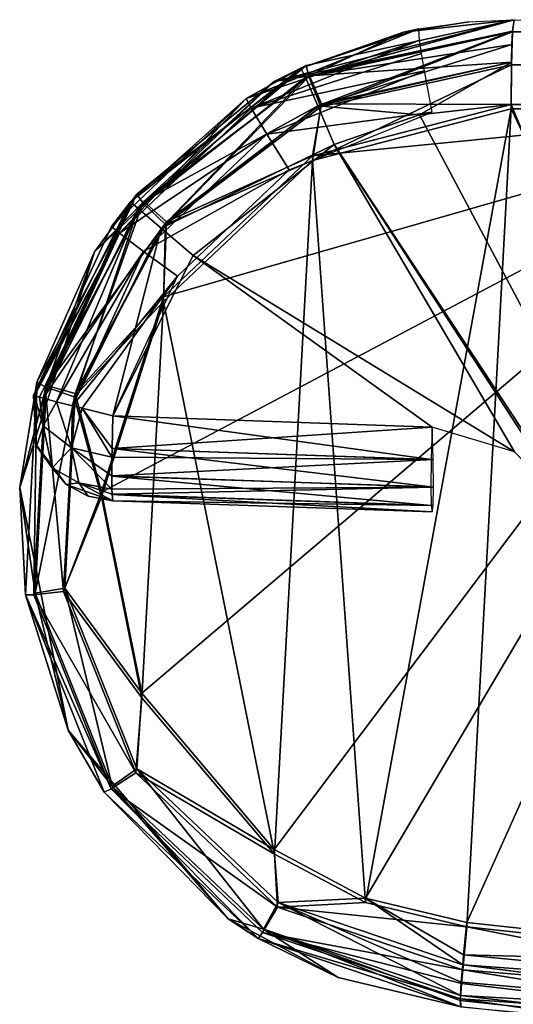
# Model space of a CAD drawing. Header units: millimetres. Extents: x -65 to 65, y -60 to 48.
# Tile 8 of 110: x -43.75 to -42, y -18.48 to -15. Entities that reach past the tile are written whole.
import ezdxf

# ---------------------------------------------------------------- set-up
doc = ezdxf.new("R2010")
doc.units = ezdxf.units.MM
doc.header["$LTSCALE"] = 101.851852
for name, color, linetype in [('448', 7, 'CONTINUOUS'), ('449', 7, 'CONTINUOUS'), ('452', 7, 'CONTINUOUS'), ('453', 7, 'CONTINUOUS'), ('454', 7, 'CONTINUOUS'), ('456', 7, 'CONTINUOUS'), ('495', 7, 'CONTINUOUS'), ('496', 7, 'CONTINUOUS'), ('497', 7, 'CONTINUOUS'), ('498', 7, 'CONTINUOUS'), ('499', 7, 'CONTINUOUS'), ('504', 7, 'CONTINUOUS'), ('505', 7, 'CONTINUOUS'), ('507', 7, 'CONTINUOUS'), ('508', 7, 'CONTINUOUS'), ('509', 7, 'CONTINUOUS'), ('510', 7, 'CONTINUOUS')]:
    doc.layers.add(name, color=color, linetype=linetype)

msp = doc.modelspace()

# ---------------------------------------------------------------- linework, layer by layer
at = {"layer": '448', "linetype": 'Continuous'}
for points in [[(-42, -15, 7.2701), (-42, -15, 4.8002), (-42.3904, -15.0441, 4.8115), (-42, -15, 7.2701)], [(-42, -15, 7.2701), (-42.3904, -15.0441, 4.8115), (-42.16, -15.0073, 7.2135), (-42, -15, 7.2701)], [(-42.9468, -15.2783, 7.1724), (-42.3368, -15.0327, 7.1901), (-42.7541, -15.1708, 4.822), (-42.9468, -15.2783, 7.1724)], [(-42.7541, -15.1708, 4.822), (-42.3368, -15.0327, 7.1901), (-42.3904, -15.0441, 4.8115), (-42.7541, -15.1708, 4.822)], [(-42.3904, -15.0441, 4.8115), (-42.3368, -15.0327, 7.1901), (-42.16, -15.0073, 7.2135), (-42.3904, -15.0441, 4.8115)], [(-43.3561, -15.6438, 4.8394), (-42.9468, -15.2783, 7.1724), (-42.7541, -15.1708, 4.822), (-43.3561, -15.6438, 4.8394)], [(-43.4231, -15.7315, 7.1586), (-42.9468, -15.2783, 7.1724), (-43.3561, -15.6438, 4.8394), (-43.4231, -15.7315, 7.1586)], [(-43.6985, -16.3284, 4.8493), (-43.4231, -15.7315, 7.1586), (-43.3561, -15.6438, 4.8394), (-43.6985, -16.3284, 4.8493)], [(-43.6985, -16.3284, 7.1507), (-43.4231, -15.7315, 7.1586), (-43.6985, -16.3284, 4.8493), (-43.6985, -16.3284, 7.1507)]]:
    msp.add_3dface(points, dxfattribs=at)
at = {"layer": '449', "linetype": 'Continuous'}
for points in [[(-42.8477, -15.219, -4.8247), (-42, -15, -4.8002), (-42.735, -15.1619, -9.2843), (-42.8477, -15.219, -4.8247)], [(-42, -15, -4.8002), (-42, -15, -9.3126), (-42.735, -15.1619, -9.2843), (-42, -15, -4.8002)], [(-43.3339, -15.6172, -9.2471), (-42.8477, -15.219, -4.8247), (-42.735, -15.1619, -9.2843), (-43.3339, -15.6172, -9.2471)], [(-43.4827, -15.8205, -4.8431), (-42.8477, -15.219, -4.8247), (-43.3339, -15.6172, -9.2471), (-43.4827, -15.8205, -4.8431)], [(-43.6862, -16.2819, -9.2081), (-43.4827, -15.8205, -4.8431), (-43.3339, -15.6172, -9.2471), (-43.6862, -16.2819, -9.2081)], [(-43.7474, -16.6539, -4.8507), (-43.4827, -15.8205, -4.8431), (-43.6862, -16.2819, -9.2081), (-43.7474, -16.6539, -4.8507)], [(-43.727, -17.0327, -9.1743), (-43.7474, -16.6539, -4.8507), (-43.6862, -16.2819, -9.2081), (-43.727, -17.0327, -9.1743)], [(-43.5757, -17.5114, -4.8458), (-43.7474, -16.6539, -4.8507), (-43.727, -17.0327, -9.1743), (-43.5757, -17.5114, -4.8458)], [(-43.4492, -17.731, -9.152), (-43.5757, -17.5114, -4.8458), (-43.727, -17.0327, -9.1743), (-43.4492, -17.731, -9.152)], [(-43.0104, -18.1788, -4.8294), (-43.5757, -17.5114, -4.8458), (-43.4492, -17.731, -9.152), (-43.0104, -18.1788, -4.8294)], [(-42.9044, -18.2482, -9.1453), (-43.0104, -18.1788, -4.8294), (-43.4492, -17.731, -9.152), (-42.9044, -18.2482, -9.1453)], [(-42.6213, -18.386, -4.8182), (-43.0104, -18.1788, -4.8294), (-42.9044, -18.2482, -9.1453), (-42.6213, -18.386, -4.8182)], [(-42.1886, -18.4898, -9.1556), (-42.6213, -18.386, -4.8182), (-42.9044, -18.2482, -9.1453), (-42.1886, -18.4898, -9.1556)], [(-42.1886, -18.4898, -4.8056), (-42.6213, -18.386, -4.8182), (-42.1886, -18.4898, -9.1556), (-42.1886, -18.4898, -4.8056)]]:
    msp.add_3dface(points, dxfattribs=at)
at = {"layer": '452', "linetype": 'Continuous'}
for points in [[(-42.7128, -15.4972, -9.5779), (-42.0105, -15.3157, -9.612), (-42.5252, -18.1212, -9.4469), (-42.7128, -15.4972, -9.5779)], [(-42.0105, -15.3157, -9.612), (-42.1668, -18.2072, -9.455), (-42.5252, -18.1212, -9.4469), (-42.0105, -15.3157, -9.612)], [(-40.5523, -18.3823, -9.5023), (-42.1668, -18.2072, -9.455), (-42.0105, -15.3157, -9.612), (-40.5523, -18.3823, -9.5023)], [(-31.5109, -15.3157, -9.9791), (-40.5523, -18.3823, -9.5023), (-42.0105, -15.3157, -9.612), (-31.5109, -15.3157, -9.9791)], [(-43.2393, -15.9959, -9.5334), (-42.7128, -15.4972, -9.5779), (-42.8473, -17.9498, -9.4447), (-43.2393, -15.9959, -9.5334)], [(-42.8473, -17.9498, -9.4447), (-42.7128, -15.4972, -9.5779), (-42.5252, -18.1212, -9.4469), (-42.8473, -17.9498, -9.4447)], [(-43.4583, -16.6871, -9.4895), (-43.2393, -15.9959, -9.5334), (-43.3156, -17.3975, -9.4572), (-43.4583, -16.6871, -9.4895)], [(-43.3156, -17.3975, -9.4572), (-43.2393, -15.9959, -9.5334), (-42.8473, -17.9498, -9.4447), (-43.3156, -17.3975, -9.4572)]]:
    msp.add_3dface(points, dxfattribs=at)
at = {"layer": '453', "linetype": 'Continuous'}
for points in [[(-42.0105, -15.3, 4.5004), (-40.7899, -18.2424, 4.4577), (-42.3339, -15.3365, 4.5117), (-42.0105, -15.3, 4.5004)], [(-40.8669, -15.3, 4.4604), (-40.7899, -18.2424, 4.4577), (-42.0105, -15.3, 4.5004), (-40.8669, -15.3, 4.4604)], [(-42.3339, -15.3365, 4.5117), (-40.7899, -18.2424, 4.4577), (-42.6353, -15.4415, 4.5222), (-42.3339, -15.3365, 4.5117)], [(-42.6353, -15.4415, 4.5222), (-41.9985, -16.5272, 4.4999), (-43.134, -15.8334, 4.5396), (-42.6353, -15.4415, 4.5222)], [(-41.7873, -16.7459, 4.4926), (-41.9985, -16.5272, 4.4999), (-42.6353, -15.4415, 4.5222), (-41.7873, -16.7459, 4.4926)], [(-40.7899, -18.2424, 4.4577), (-41.7873, -16.7459, 4.4926), (-42.6353, -15.4415, 4.5222), (-40.7899, -18.2424, 4.4577)], [(-42.2895, -16.4401, 4.5101), (-43.4178, -16.4007, 4.5495), (-43.134, -15.8334, 4.5396), (-42.2895, -16.4401, 4.5101)], [(-41.9985, -16.5272, 4.4999), (-42.2895, -16.4401, 4.5101), (-43.134, -15.8334, 4.5396), (-41.9985, -16.5272, 4.4999)]]:
    msp.add_3dface(points, dxfattribs=at)
at = {"layer": '454', "linetype": 'Continuous'}
for points in [[(-43.4178, -16.7005, 4.8493), (-42.2895, -16.7399, 4.8099), (-42.2895, -16.7399, 7.1901), (-43.4178, -16.7005, 4.8493)], [(-43.4178, -16.7005, 7.1507), (-43.4178, -16.7005, 4.8493), (-42.2895, -16.7399, 7.1901), (-43.4178, -16.7005, 7.1507)]]:
    msp.add_3dface(points, dxfattribs=at)
at = {"layer": '456', "linetype": 'Continuous'}
for points in [[(-43.239, -15.9798, -4.5433), (-43.4583, -16.6704, -4.5509), (-40.8669, -15.3, -4.4604), (-43.239, -15.9798, -4.5433)], [(-43.4583, -16.6704, -4.5509), (-43.316, -17.3809, -4.546), (-40.8669, -15.3, -4.4604), (-43.4583, -16.6704, -4.5509)], [(-43.316, -17.3809, -4.546), (-42.8476, -17.9339, -4.5296), (-40.8669, -15.3, -4.4604), (-43.316, -17.3809, -4.546)], [(-42.7129, -15.4815, -4.5249), (-43.239, -15.9798, -4.5433), (-40.8669, -15.3, -4.4604), (-42.7129, -15.4815, -4.5249)], [(-42.8476, -17.9339, -4.5296), (-42.5252, -18.1056, -4.5183), (-40.8669, -15.3, -4.4604), (-42.8476, -17.9339, -4.5296)], [(-42.0105, -15.3, -4.5004), (-42.7129, -15.4815, -4.5249), (-40.8669, -15.3, -4.4604), (-42.0105, -15.3, -4.5004)], [(-42.5252, -18.1056, -4.5183), (-42.1668, -18.1916, -4.5058), (-40.8669, -15.3, -4.4604), (-42.5252, -18.1056, -4.5183)], [(-40.8669, -15.3, -4.4604), (-42.1668, -18.1916, -4.5058), (-40.7873, -18.3411, -4.4577), (-40.8669, -15.3, -4.4604)]]:
    msp.add_3dface(points, dxfattribs=at)
at = {"layer": '495', "linetype": 'Continuous'}
for points in [[(-42.3904, -15.0441, 4.8115), (-42, -15, 4.8002), (-42.7372, -15.2047, 4.676), (-42.3904, -15.0441, 4.8115)], [(-42, -15, 4.8002), (-42.0052, -15.0401, 4.6504), (-42.7372, -15.2047, 4.676), (-42, -15, 4.8002)], [(-42.7541, -15.1708, 4.822), (-42.3904, -15.0441, 4.8115), (-42.7372, -15.2047, 4.676), (-42.7541, -15.1708, 4.822)], [(-42.0052, -15.0401, 4.6504), (-42.694, -15.304, 4.5645), (-42.7372, -15.2047, 4.676), (-42.0052, -15.0401, 4.6504)], [(-42.0074, -15.0879, 4.5882), (-42.694, -15.304, 4.5645), (-42.0052, -15.0401, 4.6504), (-42.0074, -15.0879, 4.5882)], [(-42.0091, -15.15, 4.5405), (-42.694, -15.304, 4.5645), (-42.0074, -15.0879, 4.5882), (-42.0091, -15.15, 4.5405)], [(-43.3561, -15.6438, 4.8394), (-42.7541, -15.1708, 4.822), (-43.3283, -15.667, 4.6966), (-43.3561, -15.6438, 4.8394)], [(-42.7541, -15.1708, 4.822), (-42.7372, -15.2047, 4.676), (-43.3283, -15.667, 4.6966), (-42.7541, -15.1708, 4.822)], [(-42.0091, -15.15, 4.5405), (-42.3339, -15.3365, 4.5117), (-42.694, -15.304, 4.5645), (-42.0091, -15.15, 4.5405)], [(-42.0105, -15.3, 4.5004), (-42.3339, -15.3365, 4.5117), (-42.0091, -15.15, 4.5405), (-42.0105, -15.3, 4.5004)], [(-42.7372, -15.2047, 4.676), (-43.2471, -15.7366, 4.5838), (-43.3283, -15.667, 4.6966), (-42.7372, -15.2047, 4.676)], [(-42.694, -15.304, 4.5645), (-43.2471, -15.7366, 4.5838), (-42.7372, -15.2047, 4.676), (-42.694, -15.304, 4.5645)], [(-42.694, -15.304, 4.5645), (-42.6353, -15.4415, 4.5222), (-43.2471, -15.7366, 4.5838), (-42.694, -15.304, 4.5645)], [(-42.3339, -15.3365, 4.5117), (-42.6353, -15.4415, 4.5222), (-42.694, -15.304, 4.5645), (-42.3339, -15.3365, 4.5117)], [(-42.6353, -15.4415, 4.5222), (-43.134, -15.8334, 4.5396), (-43.2471, -15.7366, 4.5838), (-42.6353, -15.4415, 4.5222)], [(-43.6985, -16.3284, 4.8493), (-43.3561, -15.6438, 4.8394), (-43.6646, -16.338, 4.7084), (-43.6985, -16.3284, 4.8493)], [(-43.3561, -15.6438, 4.8394), (-43.3283, -15.667, 4.6966), (-43.6646, -16.338, 4.7084), (-43.3561, -15.6438, 4.8394)], [(-43.6646, -16.338, 4.7084), (-43.3283, -15.667, 4.6966), (-43.6171, -16.3504, 4.6408), (-43.6646, -16.338, 4.7084)], [(-43.3283, -15.667, 4.6966), (-43.5618, -16.3645, 4.5948), (-43.6171, -16.3504, 4.6408), (-43.3283, -15.667, 4.6966)], [(-43.2471, -15.7366, 4.5838), (-43.5618, -16.3645, 4.5948), (-43.3283, -15.667, 4.6966), (-43.2471, -15.7366, 4.5838)], [(-43.2471, -15.7366, 4.5838), (-43.4178, -16.4007, 4.5495), (-43.5618, -16.3645, 4.5948), (-43.2471, -15.7366, 4.5838)], [(-43.134, -15.8334, 4.5396), (-43.4178, -16.4007, 4.5495), (-43.2471, -15.7366, 4.5838), (-43.134, -15.8334, 4.5396)]]:
    msp.add_3dface(points, dxfattribs=at)
at = {"layer": '496', "linetype": 'Continuous'}
for points in [[(-42.2895, -16.4401, 7.4899), (-43.4178, -16.4007, 7.4505), (-43.421, -16.5153, 7.4276), (-42.2895, -16.4401, 7.4899)], [(-42.2863, -16.5548, 7.4672), (-42.2895, -16.4401, 7.4899), (-43.421, -16.5153, 7.4276), (-42.2863, -16.5548, 7.4672)], [(-43.4215, -16.5467, 7.4124), (-42.2863, -16.5548, 7.4672), (-43.421, -16.5153, 7.4276), (-43.4215, -16.5467, 7.4124)], [(-43.4221, -16.6125, 7.3625), (-42.2863, -16.5548, 7.4672), (-43.4215, -16.5467, 7.4124), (-43.4221, -16.6125, 7.3625)], [(-42.2852, -16.6523, 7.4022), (-42.2863, -16.5548, 7.4672), (-43.4221, -16.6125, 7.3625), (-42.2852, -16.6523, 7.4022)], [(-43.4216, -16.6592, 7.3022), (-42.2852, -16.6523, 7.4022), (-43.4221, -16.6125, 7.3625), (-43.4216, -16.6592, 7.3022)], [(-43.421, -16.6776, 7.2653), (-42.2852, -16.6523, 7.4022), (-43.4216, -16.6592, 7.3022), (-43.421, -16.6776, 7.2653)], [(-42.2863, -16.7172, 7.3048), (-42.2852, -16.6523, 7.4022), (-43.421, -16.6776, 7.2653), (-42.2863, -16.7172, 7.3048)], [(-43.4178, -16.7005, 7.1507), (-42.2863, -16.7172, 7.3048), (-43.421, -16.6776, 7.2653), (-43.4178, -16.7005, 7.1507)], [(-43.4178, -16.7005, 7.1507), (-42.2895, -16.7399, 7.1901), (-42.2863, -16.7172, 7.3048), (-43.4178, -16.7005, 7.1507)]]:
    msp.add_3dface(points, dxfattribs=at)
at = {"layer": '497', "linetype": 'Continuous'}
for points in [[(-42.3368, -15.0327, 7.1901), (-42.9468, -15.2783, 7.1724), (-42.3342, -15.0727, 7.3393), (-42.3368, -15.0327, 7.1901)], [(-42.3342, -15.0727, 7.3393), (-42.9468, -15.2783, 7.1724), (-42.9297, -15.3124, 7.3185), (-42.3342, -15.0727, 7.3393)], [(-42.3342, -15.0727, 7.3393), (-42.9297, -15.3124, 7.3185), (-42.3271, -15.1196, 7.4014), (-42.3342, -15.0727, 7.3393)], [(-42.3271, -15.1196, 7.4014), (-42.9297, -15.3124, 7.3185), (-42.3169, -15.1805, 7.4491), (-42.3271, -15.1196, 7.4014)], [(-42.3169, -15.1805, 7.4491), (-42.9297, -15.3124, 7.3185), (-42.8742, -15.4048, 7.4296), (-42.3169, -15.1805, 7.4491)], [(-42.3169, -15.1805, 7.4491), (-42.8742, -15.4048, 7.4296), (-42.2895, -15.3271, 7.4899), (-42.3169, -15.1805, 7.4491)], [(-42.9468, -15.2783, 7.1724), (-43.4231, -15.7315, 7.1586), (-43.3949, -15.755, 7.3022), (-42.9468, -15.2783, 7.1724)], [(-42.9297, -15.3124, 7.3185), (-42.9468, -15.2783, 7.1724), (-43.3949, -15.755, 7.3022), (-42.9297, -15.3124, 7.3185)], [(-42.9297, -15.3124, 7.3185), (-43.3949, -15.755, 7.3022), (-42.8742, -15.4048, 7.4296), (-42.9297, -15.3124, 7.3185)], [(-42.2895, -15.3271, 7.4899), (-42.8742, -15.4048, 7.4296), (-42.795, -15.5306, 7.4722), (-42.2895, -15.3271, 7.4899)], [(-42.8742, -15.4048, 7.4296), (-43.3949, -15.755, 7.3022), (-43.3095, -15.8189, 7.4144), (-42.8742, -15.4048, 7.4296)], [(-42.8742, -15.4048, 7.4296), (-43.3095, -15.8189, 7.4144), (-42.795, -15.5306, 7.4722), (-42.8742, -15.4048, 7.4296)], [(-42.795, -15.5306, 7.4722), (-43.3095, -15.8189, 7.4144), (-43.1896, -15.9061, 7.4585), (-42.795, -15.5306, 7.4722)], [(-43.4231, -15.7315, 7.1586), (-43.6985, -16.3284, 7.1507), (-43.3949, -15.755, 7.3022), (-43.4231, -15.7315, 7.1586)], [(-43.3949, -15.755, 7.3022), (-43.6985, -16.3284, 7.1507), (-43.6953, -16.3296, 7.1953), (-43.3949, -15.755, 7.3022)], [(-43.6775, -16.3346, 7.2631), (-43.3949, -15.755, 7.3022), (-43.6953, -16.3296, 7.1953), (-43.6775, -16.3346, 7.2631)], [(-43.664, -16.3382, 7.2928), (-43.3949, -15.755, 7.3022), (-43.6775, -16.3346, 7.2631), (-43.664, -16.3382, 7.2928)], [(-43.3949, -15.755, 7.3022), (-43.664, -16.3382, 7.2928), (-43.3095, -15.8189, 7.4144), (-43.3949, -15.755, 7.3022)], [(-43.3095, -15.8189, 7.4144), (-43.664, -16.3382, 7.2928), (-43.6171, -16.3504, 7.3592), (-43.3095, -15.8189, 7.4144)], [(-43.5613, -16.3647, 7.4056), (-43.3095, -15.8189, 7.4144), (-43.6171, -16.3504, 7.3592), (-43.5613, -16.3647, 7.4056)], [(-43.3095, -15.8189, 7.4144), (-43.5613, -16.3647, 7.4056), (-43.1896, -15.9061, 7.4585), (-43.3095, -15.8189, 7.4144)], [(-43.1896, -15.9061, 7.4585), (-43.5613, -16.3647, 7.4056), (-43.5261, -16.3736, 7.4248), (-43.1896, -15.9061, 7.4585)], [(-43.4178, -16.4007, 7.4505), (-43.1896, -15.9061, 7.4585), (-43.5261, -16.3736, 7.4248), (-43.4178, -16.4007, 7.4505)]]:
    msp.add_3dface(points, dxfattribs=at)
at = {"layer": '498', "linetype": 'Continuous'}
for points in [[(-43.6985, -16.3284, 7.1507), (-43.6985, -16.3284, 4.8493), (-43.6891, -16.5035, 4.8493), (-43.6985, -16.3284, 7.1507)], [(-43.6891, -16.5035, 7.1507), (-43.6985, -16.3284, 7.1507), (-43.6891, -16.5035, 4.8493), (-43.6891, -16.5035, 7.1507)], [(-43.6876, -16.5077, 7.1507), (-43.6891, -16.5035, 7.1507), (-43.5835, -16.6434, 4.8493), (-43.6876, -16.5077, 7.1507)], [(-43.5835, -16.6434, 4.8493), (-43.6891, -16.5035, 7.1507), (-43.6891, -16.5035, 4.8493), (-43.5835, -16.6434, 4.8493)], [(-43.5835, -16.6435, 7.1507), (-43.6876, -16.5077, 7.1507), (-43.5835, -16.6434, 4.8493), (-43.5835, -16.6435, 7.1507)], [(-43.4178, -16.7005, 4.8493), (-43.5835, -16.6435, 7.1507), (-43.5835, -16.6434, 4.8493), (-43.4178, -16.7005, 4.8493)], [(-43.5835, -16.6435, 7.1507), (-43.4178, -16.7005, 4.8493), (-43.5049, -16.6844, 7.1507), (-43.5835, -16.6435, 7.1507)], [(-43.4178, -16.7005, 4.8493), (-43.4178, -16.7005, 7.1507), (-43.5049, -16.6844, 7.1507), (-43.4178, -16.7005, 4.8493)]]:
    msp.add_3dface(points, dxfattribs=at)
at = {"layer": '499', "linetype": 'Continuous'}
for points in [[(-43.421, -16.5161, 4.5727), (-43.4178, -16.4007, 4.5495), (-42.2927, -16.5547, 4.533), (-43.421, -16.5161, 4.5727)], [(-43.4178, -16.4007, 4.5495), (-42.2895, -16.4401, 4.5101), (-42.2927, -16.5547, 4.533), (-43.4178, -16.4007, 4.5495)], [(-43.4221, -16.6137, 4.6386), (-43.421, -16.5161, 4.5727), (-42.2939, -16.6519, 4.5981), (-43.4221, -16.6137, 4.6386)], [(-42.2939, -16.6519, 4.5981), (-43.421, -16.5161, 4.5727), (-42.2927, -16.5547, 4.533), (-42.2939, -16.6519, 4.5981)], [(-43.4209, -16.6784, 4.7367), (-43.4221, -16.6137, 4.6386), (-42.2927, -16.717, 4.6953), (-43.4209, -16.6784, 4.7367)], [(-42.2927, -16.717, 4.6953), (-43.4221, -16.6137, 4.6386), (-42.2939, -16.6519, 4.5981), (-42.2927, -16.717, 4.6953)], [(-42.2895, -16.7399, 4.8099), (-43.4209, -16.6784, 4.7367), (-42.2927, -16.717, 4.6953), (-42.2895, -16.7399, 4.8099)], [(-42.2895, -16.7399, 4.8099), (-43.4178, -16.7005, 4.8493), (-43.4209, -16.6784, 4.7367), (-42.2895, -16.7399, 4.8099)]]:
    msp.add_3dface(points, dxfattribs=at)
at = {"layer": '504', "linetype": 'Continuous'}
for points in [[(-42, -15, -4.8002), (-42.8477, -15.219, -4.8247), (-42.0052, -15.0401, -4.6504), (-42, -15, -4.8002)], [(-42.8477, -15.219, -4.8247), (-42.723, -15.1981, -4.6755), (-42.0052, -15.0401, -4.6504), (-42.8477, -15.219, -4.8247)], [(-42.0052, -15.0401, -4.6504), (-42.723, -15.1981, -4.6755), (-42.0074, -15.0879, -4.5882), (-42.0052, -15.0401, -4.6504)], [(-42.723, -15.1981, -4.6755), (-42.0091, -15.15, -4.5405), (-42.0074, -15.0879, -4.5882), (-42.723, -15.1981, -4.6755)], [(-42.6807, -15.2978, -4.564), (-42.0091, -15.15, -4.5405), (-42.723, -15.1981, -4.6755), (-42.6807, -15.2978, -4.564)], [(-42.6807, -15.2978, -4.564), (-42.0105, -15.3, -4.5004), (-42.0091, -15.15, -4.5405), (-42.6807, -15.2978, -4.564)], [(-43.3082, -15.6429, -4.6959), (-42.6807, -15.2978, -4.564), (-42.723, -15.1981, -4.6755), (-43.3082, -15.6429, -4.6959)], [(-42.8477, -15.219, -4.8247), (-43.3082, -15.6429, -4.6959), (-42.723, -15.1981, -4.6755), (-42.8477, -15.219, -4.8247)], [(-42.8477, -15.219, -4.8247), (-43.4827, -15.8205, -4.8431), (-43.3082, -15.6429, -4.6959), (-42.8477, -15.219, -4.8247)], [(-43.2284, -15.7141, -4.5831), (-42.6807, -15.2978, -4.564), (-43.3082, -15.6429, -4.6959), (-43.2284, -15.7141, -4.5831)], [(-43.2284, -15.7141, -4.5831), (-42.7129, -15.4815, -4.5249), (-42.6807, -15.2978, -4.564), (-43.2284, -15.7141, -4.5831)], [(-42.7129, -15.4815, -4.5249), (-42.0105, -15.3, -4.5004), (-42.6807, -15.2978, -4.564), (-42.7129, -15.4815, -4.5249)], [(-43.239, -15.9798, -4.5433), (-42.7129, -15.4815, -4.5249), (-43.2284, -15.7141, -4.5831), (-43.239, -15.9798, -4.5433)], [(-43.6527, -16.2926, -4.7079), (-43.2284, -15.7141, -4.5831), (-43.3082, -15.6429, -4.6959), (-43.6527, -16.2926, -4.7079)], [(-43.4827, -15.8205, -4.8431), (-43.6527, -16.2926, -4.7079), (-43.3082, -15.6429, -4.6959), (-43.4827, -15.8205, -4.8431)], [(-43.5507, -16.322, -4.5944), (-43.2284, -15.7141, -4.5831), (-43.6527, -16.2926, -4.7079), (-43.5507, -16.322, -4.5944)], [(-43.5507, -16.322, -4.5944), (-43.239, -15.9798, -4.5433), (-43.2284, -15.7141, -4.5831), (-43.5507, -16.322, -4.5944)], [(-43.4827, -15.8205, -4.8431), (-43.7474, -16.6539, -4.8507), (-43.6527, -16.2926, -4.7079), (-43.4827, -15.8205, -4.8431)], [(-43.4583, -16.6704, -4.5509), (-43.239, -15.9798, -4.5433), (-43.5507, -16.322, -4.5944), (-43.4583, -16.6704, -4.5509)], [(-43.7474, -16.6539, -4.8507), (-43.6924, -17.027, -4.7093), (-43.6527, -16.2926, -4.7079), (-43.7474, -16.6539, -4.8507)], [(-43.6924, -17.027, -4.7093), (-43.5507, -16.322, -4.5944), (-43.6527, -16.2926, -4.7079), (-43.6924, -17.027, -4.7093)], [(-43.5878, -17.0092, -4.5957), (-43.5507, -16.322, -4.5944), (-43.6924, -17.027, -4.7093), (-43.5878, -17.0092, -4.5957)], [(-43.5878, -17.0092, -4.5957), (-43.4583, -16.6704, -4.5509), (-43.5507, -16.322, -4.5944), (-43.5878, -17.0092, -4.5957)], [(-43.7474, -16.6539, -4.8507), (-43.5757, -17.5114, -4.8458), (-43.6924, -17.027, -4.7093), (-43.7474, -16.6539, -4.8507)], [(-43.316, -17.3809, -4.546), (-43.4583, -16.6704, -4.5509), (-43.5878, -17.0092, -4.5957), (-43.316, -17.3809, -4.546)], [(-43.42, -17.7101, -4.6998), (-43.5878, -17.0092, -4.5957), (-43.6924, -17.027, -4.7093), (-43.42, -17.7101, -4.6998)], [(-43.333, -17.6484, -4.5868), (-43.5878, -17.0092, -4.5957), (-43.42, -17.7101, -4.6998), (-43.333, -17.6484, -4.5868)], [(-43.333, -17.6484, -4.5868), (-43.316, -17.3809, -4.546), (-43.5878, -17.0092, -4.5957), (-43.333, -17.6484, -4.5868)], [(-43.5757, -17.5114, -4.8458), (-43.42, -17.7101, -4.6998), (-43.6924, -17.027, -4.7093), (-43.5757, -17.5114, -4.8458)], [(-42.8476, -17.9339, -4.5296), (-43.316, -17.3809, -4.546), (-43.333, -17.6484, -4.5868), (-42.8476, -17.9339, -4.5296)], [(-43.5757, -17.5114, -4.8458), (-43.0104, -18.1788, -4.8294), (-43.42, -17.7101, -4.6998), (-43.5757, -17.5114, -4.8458)], [(-42.8861, -18.2155, -4.6812), (-43.333, -17.6484, -4.5868), (-43.42, -17.7101, -4.6998), (-42.8861, -18.2155, -4.6812)], [(-42.8334, -18.1213, -4.5693), (-43.333, -17.6484, -4.5868), (-42.8861, -18.2155, -4.6812), (-42.8334, -18.1213, -4.5693)], [(-42.8334, -18.1213, -4.5693), (-42.8476, -17.9339, -4.5296), (-43.333, -17.6484, -4.5868), (-42.8334, -18.1213, -4.5693)], [(-43.0104, -18.1788, -4.8294), (-42.8861, -18.2155, -4.6812), (-43.42, -17.7101, -4.6998), (-43.0104, -18.1788, -4.8294)], [(-42.5252, -18.1056, -4.5183), (-42.8476, -17.9339, -4.5296), (-42.8334, -18.1213, -4.5693), (-42.5252, -18.1056, -4.5183)], [(-42.1895, -18.4499, -4.6568), (-42.8334, -18.1213, -4.5693), (-42.8861, -18.2155, -4.6812), (-42.1895, -18.4499, -4.6568)], [(-42.1815, -18.3407, -4.5466), (-42.5252, -18.1056, -4.5183), (-42.8334, -18.1213, -4.5693), (-42.1815, -18.3407, -4.5466)], [(-42.1865, -18.4021, -4.594), (-42.8334, -18.1213, -4.5693), (-42.1895, -18.4499, -4.6568), (-42.1865, -18.4021, -4.594)], [(-42.1815, -18.3407, -4.5466), (-42.8334, -18.1213, -4.5693), (-42.1865, -18.4021, -4.594), (-42.1815, -18.3407, -4.5466)], [(-42.1668, -18.1916, -4.5058), (-42.5252, -18.1056, -4.5183), (-42.1783, -18.3054, -4.529), (-42.1668, -18.1916, -4.5058)], [(-42.1783, -18.3054, -4.529), (-42.5252, -18.1056, -4.5183), (-42.1815, -18.3407, -4.5466), (-42.1783, -18.3054, -4.529)], [(-43.0104, -18.1788, -4.8294), (-42.6213, -18.386, -4.8182), (-42.8861, -18.2155, -4.6812), (-43.0104, -18.1788, -4.8294)], [(-42.1895, -18.4499, -4.6568), (-42.8861, -18.2155, -4.6812), (-42.1901, -18.4668, -4.6912), (-42.1895, -18.4499, -4.6568)], [(-42.8861, -18.2155, -4.6812), (-42.1886, -18.4898, -4.8056), (-42.1901, -18.4668, -4.6912), (-42.8861, -18.2155, -4.6812)], [(-42.6213, -18.386, -4.8182), (-42.1886, -18.4898, -4.8056), (-42.8861, -18.2155, -4.6812), (-42.6213, -18.386, -4.8182)]]:
    msp.add_3dface(points, dxfattribs=at)
at = {"layer": '505', "linetype": 'Continuous'}
for points in [[(-40.7873, -18.3411, -4.4577), (-42.1668, -18.1916, -4.5058), (-42.1783, -18.3054, -4.529), (-40.7873, -18.3411, -4.4577)], [(-42.1783, -18.3054, -4.529), (-42.1815, -18.3407, -4.5466), (-40.6866, -18.4499, -4.4704), (-42.1783, -18.3054, -4.529)], [(-40.7873, -18.3411, -4.4577), (-42.1783, -18.3054, -4.529), (-40.6866, -18.4499, -4.4704), (-40.7873, -18.3411, -4.4577)], [(-42.1815, -18.3407, -4.5466), (-42.1865, -18.4021, -4.594), (-40.6014, -18.5407, -4.5102), (-42.1815, -18.3407, -4.5466)], [(-40.6866, -18.4499, -4.4704), (-42.1815, -18.3407, -4.5466), (-40.6014, -18.5407, -4.5102), (-40.6866, -18.4499, -4.4704)], [(-42.1865, -18.4021, -4.594), (-42.1895, -18.4499, -4.6568), (-40.6014, -18.5407, -4.5102), (-42.1865, -18.4021, -4.594)], [(-42.1895, -18.4499, -4.6568), (-42.1901, -18.4668, -4.6912), (-40.4994, -18.6471, -4.6251), (-42.1895, -18.4499, -4.6568)], [(-42.1901, -18.4668, -4.6912), (-42.1886, -18.4898, -4.8056), (-40.4994, -18.6471, -4.6251), (-42.1901, -18.4668, -4.6912)], [(-40.6014, -18.5407, -4.5102), (-42.1895, -18.4499, -4.6568), (-40.4994, -18.6471, -4.6251), (-40.6014, -18.5407, -4.5102)]]:
    msp.add_3dface(points, dxfattribs=at)
at = {"layer": '507', "linetype": 'Continuous'}
for points in [[(-42.1668, -18.2072, -9.455), (-40.8234, -18.4717, -9.4632), (-42.1816, -18.3583, -9.4037), (-42.1668, -18.2072, -9.455)], [(-42.1668, -18.2072, -9.455), (-40.5523, -18.3823, -9.5023), (-40.8234, -18.4717, -9.4632), (-42.1668, -18.2072, -9.455)], [(-42.1816, -18.3583, -9.4037), (-41.0666, -18.5387, -9.3837), (-42.1858, -18.4076, -9.3616), (-42.1816, -18.3583, -9.4037)], [(-40.8234, -18.4717, -9.4632), (-41.0666, -18.5387, -9.3837), (-42.1816, -18.3583, -9.4037), (-40.8234, -18.4717, -9.4632)], [(-42.1858, -18.4076, -9.3616), (-41.0666, -18.5387, -9.3837), (-42.1893, -18.4619, -9.2814), (-42.1858, -18.4076, -9.3616)], [(-41.0666, -18.5387, -9.3837), (-41.4192, -18.5732, -9.1781), (-42.1893, -18.4619, -9.2814), (-41.0666, -18.5387, -9.3837)], [(-41.4192, -18.5732, -9.1781), (-42.1886, -18.4898, -9.1556), (-42.1893, -18.4619, -9.2814), (-41.4192, -18.5732, -9.1781)]]:
    msp.add_3dface(points, dxfattribs=at)
at = {"layer": '508', "linetype": 'Continuous'}
for points in [[(-42.735, -15.1619, -9.2843), (-42, -15, -9.3126), (-42.7254, -15.2013, -9.4335), (-42.735, -15.1619, -9.2843)], [(-42.7254, -15.2013, -9.4335), (-42, -15, -9.3126), (-42.0054, -15.0428, -9.467), (-42.7254, -15.2013, -9.4335)], [(-42.7254, -15.2013, -9.4335), (-42.0054, -15.0428, -9.467), (-42.6829, -15.3076, -9.546), (-42.7254, -15.2013, -9.4335)], [(-42.6829, -15.3076, -9.546), (-42.0054, -15.0428, -9.467), (-42.0093, -15.1593, -9.5774), (-42.6829, -15.3076, -9.546)], [(-43.3339, -15.6172, -9.2471), (-42.735, -15.1619, -9.2843), (-43.3118, -15.647, -9.3896), (-43.3339, -15.6172, -9.2471)], [(-43.3118, -15.647, -9.3896), (-42.735, -15.1619, -9.2843), (-42.7254, -15.2013, -9.4335), (-43.3118, -15.647, -9.3896)], [(-42.0105, -15.3157, -9.612), (-42.7128, -15.4972, -9.5779), (-42.0093, -15.1593, -9.5774), (-42.0105, -15.3157, -9.612)], [(-42.7128, -15.4972, -9.5779), (-42.6829, -15.3076, -9.546), (-42.0093, -15.1593, -9.5774), (-42.7128, -15.4972, -9.5779)], [(-43.3118, -15.647, -9.3896), (-42.7254, -15.2013, -9.4335), (-43.2316, -15.7246, -9.505), (-43.3118, -15.647, -9.3896)], [(-43.2316, -15.7246, -9.505), (-42.7254, -15.2013, -9.4335), (-42.6829, -15.3076, -9.546), (-43.2316, -15.7246, -9.505)], [(-42.7128, -15.4972, -9.5779), (-43.2316, -15.7246, -9.505), (-42.6829, -15.3076, -9.546), (-42.7128, -15.4972, -9.5779)], [(-42.7128, -15.4972, -9.5779), (-43.2393, -15.9959, -9.5334), (-43.2316, -15.7246, -9.505), (-42.7128, -15.4972, -9.5779)], [(-43.6862, -16.2819, -9.2081), (-43.3339, -15.6172, -9.2471), (-43.6569, -16.2975, -9.3435), (-43.6862, -16.2819, -9.2081)], [(-43.6569, -16.2975, -9.3435), (-43.3339, -15.6172, -9.2471), (-43.3118, -15.647, -9.3896), (-43.6569, -16.2975, -9.3435)], [(-43.6569, -16.2975, -9.3435), (-43.3118, -15.647, -9.3896), (-43.5546, -16.3333, -9.4618), (-43.6569, -16.2975, -9.3435)], [(-43.5546, -16.3333, -9.4618), (-43.3118, -15.647, -9.3896), (-43.2316, -15.7246, -9.505), (-43.5546, -16.3333, -9.4618)], [(-43.2393, -15.9959, -9.5334), (-43.5546, -16.3333, -9.4618), (-43.2316, -15.7246, -9.505), (-43.2393, -15.9959, -9.5334)], [(-43.2393, -15.9959, -9.5334), (-43.4583, -16.6871, -9.4895), (-43.5546, -16.3333, -9.4618), (-43.2393, -15.9959, -9.5334)], [(-43.727, -17.0327, -9.1743), (-43.6862, -16.2819, -9.2081), (-43.6972, -17.0332, -9.3035), (-43.727, -17.0327, -9.1743)], [(-43.6972, -17.0332, -9.3035), (-43.6862, -16.2819, -9.2081), (-43.6569, -16.2975, -9.3435), (-43.6972, -17.0332, -9.3035)], [(-43.6972, -17.0332, -9.3035), (-43.6569, -16.2975, -9.3435), (-43.5923, -17.0217, -9.4244), (-43.6972, -17.0332, -9.3035)], [(-43.5923, -17.0217, -9.4244), (-43.6569, -16.2975, -9.3435), (-43.5546, -16.3333, -9.4618), (-43.5923, -17.0217, -9.4244)], [(-43.4583, -16.6871, -9.4895), (-43.5923, -17.0217, -9.4244), (-43.5546, -16.3333, -9.4618), (-43.4583, -16.6871, -9.4895)], [(-43.4583, -16.6871, -9.4895), (-43.3156, -17.3975, -9.4572), (-43.5923, -17.0217, -9.4244), (-43.4583, -16.6871, -9.4895)], [(-43.4492, -17.731, -9.152), (-43.727, -17.0327, -9.1743), (-43.4246, -17.7186, -9.2771), (-43.4492, -17.731, -9.152)], [(-43.4246, -17.7186, -9.2771), (-43.727, -17.0327, -9.1743), (-43.6972, -17.0332, -9.3035), (-43.4246, -17.7186, -9.2771)], [(-43.3372, -17.6629, -9.3997), (-43.6972, -17.0332, -9.3035), (-43.5923, -17.0217, -9.4244), (-43.3372, -17.6629, -9.3997)], [(-43.4246, -17.7186, -9.2771), (-43.6972, -17.0332, -9.3035), (-43.3372, -17.6629, -9.3997), (-43.4246, -17.7186, -9.2771)], [(-43.3156, -17.3975, -9.4572), (-43.3372, -17.6629, -9.3997), (-43.5923, -17.0217, -9.4244), (-43.3156, -17.3975, -9.4572)], [(-43.3156, -17.3975, -9.4572), (-42.8473, -17.9498, -9.4447), (-43.3372, -17.6629, -9.3997), (-43.3156, -17.3975, -9.4572)], [(-42.836, -18.1379, -9.3924), (-43.4246, -17.7186, -9.2771), (-43.3372, -17.6629, -9.3997), (-42.836, -18.1379, -9.3924)], [(-42.8473, -17.9498, -9.4447), (-42.836, -18.1379, -9.3924), (-43.3372, -17.6629, -9.3997), (-42.8473, -17.9498, -9.4447)], [(-42.9044, -18.2482, -9.1453), (-43.4492, -17.731, -9.152), (-43.4246, -17.7186, -9.2771), (-42.9044, -18.2482, -9.1453)], [(-42.8888, -18.2263, -9.2693), (-42.9044, -18.2482, -9.1453), (-43.4246, -17.7186, -9.2771), (-42.8888, -18.2263, -9.2693)], [(-42.8888, -18.2263, -9.2693), (-43.4246, -17.7186, -9.2771), (-42.836, -18.1379, -9.3924), (-42.8888, -18.2263, -9.2693)], [(-42.8473, -17.9498, -9.4447), (-42.5252, -18.1212, -9.4469), (-42.836, -18.1379, -9.3924), (-42.8473, -17.9498, -9.4447)], [(-42.5252, -18.1212, -9.4469), (-42.1668, -18.2072, -9.455), (-42.836, -18.1379, -9.3924), (-42.5252, -18.1212, -9.4469)], [(-42.1816, -18.3583, -9.4037), (-42.8888, -18.2263, -9.2693), (-42.836, -18.1379, -9.3924), (-42.1816, -18.3583, -9.4037)], [(-42.1668, -18.2072, -9.455), (-42.1816, -18.3583, -9.4037), (-42.836, -18.1379, -9.3924), (-42.1668, -18.2072, -9.455)], [(-42.1893, -18.4619, -9.2814), (-42.9044, -18.2482, -9.1453), (-42.8888, -18.2263, -9.2693), (-42.1893, -18.4619, -9.2814)], [(-42.1858, -18.4076, -9.3616), (-42.1893, -18.4619, -9.2814), (-42.8888, -18.2263, -9.2693), (-42.1858, -18.4076, -9.3616)], [(-42.1816, -18.3583, -9.4037), (-42.1858, -18.4076, -9.3616), (-42.8888, -18.2263, -9.2693), (-42.1816, -18.3583, -9.4037)], [(-42.1886, -18.4898, -9.1556), (-42.9044, -18.2482, -9.1453), (-42.1893, -18.4619, -9.2814), (-42.1886, -18.4898, -9.1556)]]:
    msp.add_3dface(points, dxfattribs=at)
at = {"layer": '509', "linetype": 'Continuous'}
for points in [[(-42, -15, -9.3126), (-31.3822, -15.0397, -9.8331), (-42.0054, -15.0428, -9.467), (-42, -15, -9.3126)], [(-42.0054, -15.0428, -9.467), (-31.417, -15.1486, -9.9418), (-42.0093, -15.1593, -9.5774), (-42.0054, -15.0428, -9.467)], [(-31.3822, -15.0397, -9.8331), (-31.417, -15.1486, -9.9418), (-42.0054, -15.0428, -9.467), (-31.3822, -15.0397, -9.8331)], [(-31.5109, -15.3157, -9.9791), (-42.0105, -15.3157, -9.612), (-42.0093, -15.1593, -9.5774), (-31.5109, -15.3157, -9.9791)], [(-31.417, -15.1486, -9.9418), (-31.4565, -15.2262, -9.9722), (-42.0093, -15.1593, -9.5774), (-31.417, -15.1486, -9.9418)], [(-31.4565, -15.2262, -9.9722), (-31.5109, -15.3157, -9.9791), (-42.0093, -15.1593, -9.5774), (-31.4565, -15.2262, -9.9722)]]:
    msp.add_3dface(points, dxfattribs=at)
at = {"layer": '510', "linetype": 'Continuous'}
for points in [[(-43.6953, -16.3296, 7.1953), (-43.6985, -16.3284, 7.1507), (-43.6891, -16.5035, 7.1507), (-43.6953, -16.3296, 7.1953)], [(-43.6775, -16.3346, 7.2631), (-43.6953, -16.3296, 7.1953), (-43.6647, -16.4352, 7.3009), (-43.6775, -16.3346, 7.2631)], [(-43.6953, -16.3296, 7.1953), (-43.6891, -16.5035, 7.1507), (-43.6876, -16.5077, 7.1507), (-43.6953, -16.3296, 7.1953)], [(-43.6953, -16.3296, 7.1953), (-43.6876, -16.5077, 7.1507), (-43.6647, -16.4352, 7.3009), (-43.6953, -16.3296, 7.1953)], [(-43.664, -16.3382, 7.2928), (-43.6775, -16.3346, 7.2631), (-43.6647, -16.4352, 7.3009), (-43.664, -16.3382, 7.2928)], [(-43.6171, -16.3504, 7.3592), (-43.664, -16.3382, 7.2928), (-43.6647, -16.4352, 7.3009), (-43.6171, -16.3504, 7.3592)], [(-43.6171, -16.3504, 7.3592), (-43.6647, -16.4352, 7.3009), (-43.5643, -16.5141, 7.3798), (-43.6171, -16.3504, 7.3592)], [(-43.5613, -16.3647, 7.4056), (-43.6171, -16.3504, 7.3592), (-43.5643, -16.5141, 7.3798), (-43.5613, -16.3647, 7.4056)], [(-43.5261, -16.3736, 7.4248), (-43.5613, -16.3647, 7.4056), (-43.5643, -16.5141, 7.3798), (-43.5261, -16.3736, 7.4248)], [(-43.4215, -16.5467, 7.4124), (-43.5261, -16.3736, 7.4248), (-43.5643, -16.5141, 7.3798), (-43.4215, -16.5467, 7.4124)], [(-43.421, -16.5153, 7.4276), (-43.4178, -16.4007, 7.4505), (-43.5261, -16.3736, 7.4248), (-43.421, -16.5153, 7.4276)], [(-43.4215, -16.5467, 7.4124), (-43.421, -16.5153, 7.4276), (-43.5261, -16.3736, 7.4248), (-43.4215, -16.5467, 7.4124)], [(-43.6876, -16.5077, 7.1507), (-43.6321, -16.584, 7.2271), (-43.6647, -16.4352, 7.3009), (-43.6876, -16.5077, 7.1507)], [(-43.6647, -16.4352, 7.3009), (-43.6321, -16.584, 7.2271), (-43.5643, -16.5141, 7.3798), (-43.6647, -16.4352, 7.3009)], [(-43.6876, -16.5077, 7.1507), (-43.5835, -16.6435, 7.1507), (-43.6321, -16.584, 7.2271), (-43.6876, -16.5077, 7.1507)], [(-43.6321, -16.584, 7.2271), (-43.5381, -16.6374, 7.2804), (-43.5643, -16.5141, 7.3798), (-43.6321, -16.584, 7.2271)], [(-43.4216, -16.6592, 7.3022), (-43.4221, -16.6125, 7.3625), (-43.5643, -16.5141, 7.3798), (-43.4216, -16.6592, 7.3022)], [(-43.5381, -16.6374, 7.2804), (-43.4216, -16.6592, 7.3022), (-43.5643, -16.5141, 7.3798), (-43.5381, -16.6374, 7.2804)], [(-43.4221, -16.6125, 7.3625), (-43.4215, -16.5467, 7.4124), (-43.5643, -16.5141, 7.3798), (-43.4221, -16.6125, 7.3625)], [(-43.6321, -16.584, 7.2271), (-43.5835, -16.6435, 7.1507), (-43.5381, -16.6374, 7.2804), (-43.6321, -16.584, 7.2271)], [(-43.5835, -16.6435, 7.1507), (-43.5049, -16.6844, 7.1507), (-43.5381, -16.6374, 7.2804), (-43.5835, -16.6435, 7.1507)], [(-43.4178, -16.7005, 7.1507), (-43.421, -16.6776, 7.2653), (-43.5381, -16.6374, 7.2804), (-43.4178, -16.7005, 7.1507)], [(-43.5049, -16.6844, 7.1507), (-43.4178, -16.7005, 7.1507), (-43.5381, -16.6374, 7.2804), (-43.5049, -16.6844, 7.1507)], [(-43.421, -16.6776, 7.2653), (-43.4216, -16.6592, 7.3022), (-43.5381, -16.6374, 7.2804), (-43.421, -16.6776, 7.2653)]]:
    msp.add_3dface(points, dxfattribs=at)

doc.saveas('drawing.dxf')
